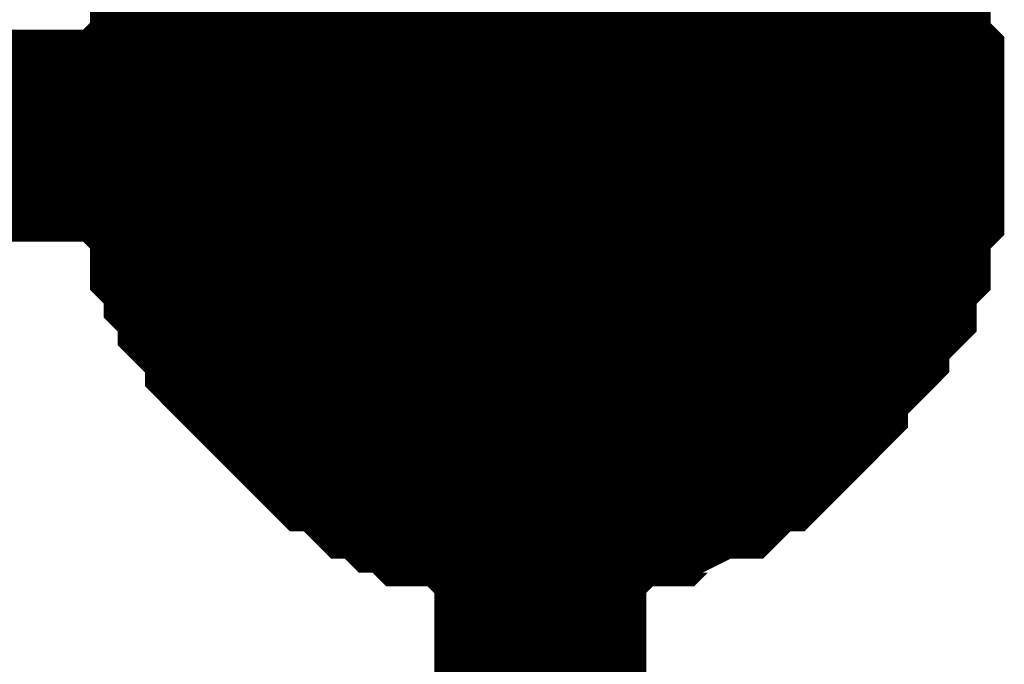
# Model space of a CAD drawing. Header units: inches. Extents: x 0 to 292, y 0 to 193.
# Tile 34 of 112: x 134.656 to 136.049, y 99.827 to 100.738. Entities that reach past the tile are written whole.
import ezdxf

# ---------------------------------------------------------------- set-up
doc = ezdxf.new("R2010")
doc.units = ezdxf.units.IN
doc.layers.add('Sheet', color=255, linetype='Continuous')

msp = doc.modelspace()

# ---------------------------------------------------------------- linework, layer by layer
at = {"layer": 'Sheet'}
for points in [[(126.5078, 104.6478, 0.2997, 0.2997, 0), (135.3924, 104.6478, 0.2997, 0.2997, 0), (135.3924, 100.5742, 0.2997, 0.2997, 0), (135.3924, 100.3208, 0.2997, 0.2997, 0)], [(134.8858, 100.5742, 0.2997, 0.2997, 0), (134.8858, 100.5936, 0.2997, 0.2997, 0), (134.8858, 100.6326, 0.2997, 0.2997, 0), (134.8858, 100.6521, 0.2997, 0.2997, 0), (134.9053, 100.6716, 0.2997, 0.2997, 0), (134.9053, 100.6911, 0.2997, 0.2997, 0), (134.9053, 100.7301, 0.2997, 0.2997, 0), (134.9248, 100.7496, 0.2997, 0.2997, 0), (134.9248, 100.7691, 0.2997, 0.2997, 0), (134.9443, 100.7886, 0.2997, 0.2997, 0), (134.9443, 100.808, 0.2997, 0.2997, 0), (134.9638, 100.8275, 0.2997, 0.2997, 0), (134.9832, 100.847, 0.2997, 0.2997, 0), (134.9832, 100.8665, 0.2997, 0.2997, 0), (135.0027, 100.886, 0.2997, 0.2997, 0), (135.0222, 100.9055, 0.2997, 0.2997, 0)], [(134.8858, 100.5742, 0.2997, 0.2997, 0), (134.8858, 100.5936, 0.2997, 0.2997, 0), (134.8858, 100.6326, 0.2997, 0.2997, 0), (134.8858, 100.6521, 0.2997, 0.2997, 0), (134.9053, 100.6716, 0.2997, 0.2997, 0), (134.9053, 100.6911, 0.2997, 0.2997, 0), (134.9053, 100.7301, 0.2997, 0.2997, 0), (134.9248, 100.7496, 0.2997, 0.2997, 0), (134.9248, 100.7691, 0.2997, 0.2997, 0), (134.9443, 100.7886, 0.2997, 0.2997, 0), (134.9443, 100.808, 0.2997, 0.2997, 0), (134.9638, 100.8275, 0.2997, 0.2997, 0), (134.9832, 100.847, 0.2997, 0.2997, 0), (134.9832, 100.8665, 0.2997, 0.2997, 0), (135.0027, 100.886, 0.2997, 0.2997, 0), (135.0222, 100.9055, 0.2997, 0.2997, 0)], [(134.8858, 100.5742, 0.2997, 0.2997, 0), (134.8858, 100.5936, 0.2997, 0.2997, 0), (134.8858, 100.6326, 0.2997, 0.2997, 0), (134.8858, 100.6521, 0.2997, 0.2997, 0), (134.9053, 100.6716, 0.2997, 0.2997, 0), (134.9053, 100.6911, 0.2997, 0.2997, 0), (134.9053, 100.7301, 0.2997, 0.2997, 0), (134.9248, 100.7496, 0.2997, 0.2997, 0), (134.9248, 100.7691, 0.2997, 0.2997, 0), (134.9443, 100.7886, 0.2997, 0.2997, 0), (134.9443, 100.808, 0.2997, 0.2997, 0), (134.9638, 100.8275, 0.2997, 0.2997, 0), (134.9832, 100.847, 0.2997, 0.2997, 0), (134.9832, 100.8665, 0.2997, 0.2997, 0), (135.0027, 100.886, 0.2997, 0.2997, 0), (135.0222, 100.9055, 0.2997, 0.2997, 0)], [(134.8858, 100.5742, 0.2997, 0.2997, 0), (134.8858, 100.5936, 0.2997, 0.2997, 0), (134.8858, 100.6326, 0.2997, 0.2997, 0), (134.8858, 100.6521, 0.2997, 0.2997, 0), (134.9053, 100.6716, 0.2997, 0.2997, 0), (134.9053, 100.6911, 0.2997, 0.2997, 0), (134.9053, 100.7301, 0.2997, 0.2997, 0), (134.9248, 100.7496, 0.2997, 0.2997, 0), (134.9248, 100.7691, 0.2997, 0.2997, 0), (134.9443, 100.7886, 0.2997, 0.2997, 0), (134.9443, 100.808, 0.2997, 0.2997, 0), (134.9638, 100.8275, 0.2997, 0.2997, 0), (134.9832, 100.847, 0.2997, 0.2997, 0), (134.9832, 100.8665, 0.2997, 0.2997, 0), (135.0027, 100.886, 0.2997, 0.2997, 0), (135.0222, 100.9055, 0.2997, 0.2997, 0)], [(135.7626, 100.9055, 0.2997, 0.2997, 0), (135.7821, 100.886, 0.2997, 0.2997, 0), (135.8016, 100.8665, 0.2997, 0.2997, 0), (135.821, 100.847, 0.2997, 0.2997, 0), (135.821, 100.8275, 0.2997, 0.2997, 0), (135.8405, 100.808, 0.2997, 0.2997, 0), (135.86, 100.7886, 0.2997, 0.2997, 0), (135.86, 100.7691, 0.2997, 0.2997, 0), (135.86, 100.7496, 0.2997, 0.2997, 0), (135.8795, 100.7301, 0.2997, 0.2997, 0), (135.8795, 100.6911, 0.2997, 0.2997, 0), (135.8795, 100.6716, 0.2997, 0.2997, 0), (135.899, 100.6521, 0.2997, 0.2997, 0), (135.899, 100.6326, 0.2997, 0.2997, 0), (135.899, 100.5936, 0.2997, 0.2997, 0), (135.899, 100.5742, 0.2997, 0.2997, 0)], [(135.7626, 100.9055, 0.2997, 0.2997, 0), (135.7821, 100.886, 0.2997, 0.2997, 0), (135.8016, 100.8665, 0.2997, 0.2997, 0), (135.821, 100.847, 0.2997, 0.2997, 0), (135.821, 100.8275, 0.2997, 0.2997, 0), (135.8405, 100.808, 0.2997, 0.2997, 0), (135.86, 100.7886, 0.2997, 0.2997, 0), (135.86, 100.7691, 0.2997, 0.2997, 0), (135.86, 100.7496, 0.2997, 0.2997, 0), (135.8795, 100.7301, 0.2997, 0.2997, 0), (135.8795, 100.6911, 0.2997, 0.2997, 0), (135.8795, 100.6716, 0.2997, 0.2997, 0), (135.899, 100.6521, 0.2997, 0.2997, 0), (135.899, 100.6326, 0.2997, 0.2997, 0), (135.899, 100.5936, 0.2997, 0.2997, 0), (135.899, 100.5742, 0.2997, 0.2997, 0)], [(135.7626, 100.9055, 0.2997, 0.2997, 0), (135.7821, 100.886, 0.2997, 0.2997, 0), (135.8016, 100.8665, 0.2997, 0.2997, 0), (135.821, 100.847, 0.2997, 0.2997, 0), (135.821, 100.8275, 0.2997, 0.2997, 0), (135.8405, 100.808, 0.2997, 0.2997, 0), (135.86, 100.7886, 0.2997, 0.2997, 0), (135.86, 100.7691, 0.2997, 0.2997, 0), (135.86, 100.7496, 0.2997, 0.2997, 0), (135.8795, 100.7301, 0.2997, 0.2997, 0), (135.8795, 100.6911, 0.2997, 0.2997, 0), (135.8795, 100.6716, 0.2997, 0.2997, 0), (135.899, 100.6521, 0.2997, 0.2997, 0), (135.899, 100.6326, 0.2997, 0.2997, 0), (135.899, 100.5936, 0.2997, 0.2997, 0), (135.899, 100.5742, 0.2997, 0.2997, 0)], [(135.7626, 100.9055, 0.2997, 0.2997, 0), (135.7821, 100.886, 0.2997, 0.2997, 0), (135.8016, 100.8665, 0.2997, 0.2997, 0), (135.821, 100.847, 0.2997, 0.2997, 0), (135.821, 100.8275, 0.2997, 0.2997, 0), (135.8405, 100.808, 0.2997, 0.2997, 0), (135.86, 100.7886, 0.2997, 0.2997, 0), (135.86, 100.7691, 0.2997, 0.2997, 0), (135.86, 100.7496, 0.2997, 0.2997, 0), (135.8795, 100.7301, 0.2997, 0.2997, 0), (135.8795, 100.6911, 0.2997, 0.2997, 0), (135.8795, 100.6716, 0.2997, 0.2997, 0), (135.899, 100.6521, 0.2997, 0.2997, 0), (135.899, 100.6326, 0.2997, 0.2997, 0), (135.899, 100.5936, 0.2997, 0.2997, 0), (135.899, 100.5742, 0.2997, 0.2997, 0)], [(134.8858, 100.5742, 0.0991, 0.0991, 0), (134.8858, 100.5936, 0.0991, 0.0991, 0), (134.8858, 100.6326, 0.0991, 0.0991, 0), (134.8858, 100.6521, 0.0991, 0.0991, 0), (134.9053, 100.6716, 0.0991, 0.0991, 0), (134.9053, 100.6911, 0.0991, 0.0991, 0), (134.9053, 100.7301, 0.0991, 0.0991, 0), (134.9248, 100.7496, 0.0991, 0.0991, 0), (134.9248, 100.7691, 0.0991, 0.0991, 0), (134.9443, 100.7886, 0.0991, 0.0991, 0)], [(134.8858, 100.5742, 0.0991, 0.0991, 0), (134.8858, 100.5936, 0.0991, 0.0991, 0), (134.8858, 100.6326, 0.0991, 0.0991, 0), (134.8858, 100.6521, 0.0991, 0.0991, 0), (134.9053, 100.6716, 0.0991, 0.0991, 0), (134.9053, 100.6911, 0.0991, 0.0991, 0), (134.9053, 100.7301, 0.0991, 0.0991, 0), (134.9248, 100.7496, 0.0991, 0.0991, 0), (134.9248, 100.7691, 0.0991, 0.0991, 0), (134.9443, 100.7886, 0.0991, 0.0991, 0)], [(134.8858, 100.5742, 0.0991, 0.0991, 0), (134.8858, 100.5936, 0.0991, 0.0991, 0), (134.8858, 100.6326, 0.0991, 0.0991, 0), (134.8858, 100.6521, 0.0991, 0.0991, 0), (134.9053, 100.6716, 0.0991, 0.0991, 0), (134.9053, 100.6911, 0.0991, 0.0991, 0), (134.9053, 100.7301, 0.0991, 0.0991, 0), (134.9248, 100.7496, 0.0991, 0.0991, 0), (134.9248, 100.7691, 0.0991, 0.0991, 0), (134.9443, 100.7886, 0.0991, 0.0991, 0)], [(134.8858, 100.5742, 0.0991, 0.0991, 0), (134.8858, 100.5936, 0.0991, 0.0991, 0), (134.8858, 100.6326, 0.0991, 0.0991, 0), (134.8858, 100.6521, 0.0991, 0.0991, 0), (134.9053, 100.6716, 0.0991, 0.0991, 0), (134.9053, 100.6911, 0.0991, 0.0991, 0), (134.9053, 100.7301, 0.0991, 0.0991, 0), (134.9248, 100.7496, 0.0991, 0.0991, 0), (134.9248, 100.7691, 0.0991, 0.0991, 0), (134.9443, 100.7886, 0.0991, 0.0991, 0)], [(135.86, 100.7886, 0.0991, 0.0991, 0), (135.86, 100.7691, 0.0991, 0.0991, 0), (135.86, 100.7496, 0.0991, 0.0991, 0), (135.8795, 100.7301, 0.0991, 0.0991, 0), (135.8795, 100.6911, 0.0991, 0.0991, 0), (135.8795, 100.6716, 0.0991, 0.0991, 0), (135.899, 100.6521, 0.0991, 0.0991, 0), (135.899, 100.6326, 0.0991, 0.0991, 0), (135.899, 100.5936, 0.0991, 0.0991, 0), (135.899, 100.5742, 0.0991, 0.0991, 0)], [(135.86, 100.7886, 0.0991, 0.0991, 0), (135.86, 100.7691, 0.0991, 0.0991, 0), (135.86, 100.7496, 0.0991, 0.0991, 0), (135.8795, 100.7301, 0.0991, 0.0991, 0), (135.8795, 100.6911, 0.0991, 0.0991, 0), (135.8795, 100.6716, 0.0991, 0.0991, 0), (135.899, 100.6521, 0.0991, 0.0991, 0), (135.899, 100.6326, 0.0991, 0.0991, 0), (135.899, 100.5936, 0.0991, 0.0991, 0), (135.899, 100.5742, 0.0991, 0.0991, 0)], [(135.86, 100.7886, 0.0991, 0.0991, 0), (135.86, 100.7691, 0.0991, 0.0991, 0), (135.86, 100.7496, 0.0991, 0.0991, 0), (135.8795, 100.7301, 0.0991, 0.0991, 0), (135.8795, 100.6911, 0.0991, 0.0991, 0), (135.8795, 100.6716, 0.0991, 0.0991, 0), (135.899, 100.6521, 0.0991, 0.0991, 0), (135.899, 100.6326, 0.0991, 0.0991, 0), (135.899, 100.5936, 0.0991, 0.0991, 0), (135.899, 100.5742, 0.0991, 0.0991, 0)], [(135.86, 100.7886, 0.0991, 0.0991, 0), (135.86, 100.7691, 0.0991, 0.0991, 0), (135.86, 100.7496, 0.0991, 0.0991, 0), (135.8795, 100.7301, 0.0991, 0.0991, 0), (135.8795, 100.6911, 0.0991, 0.0991, 0), (135.8795, 100.6716, 0.0991, 0.0991, 0), (135.899, 100.6521, 0.0991, 0.0991, 0), (135.899, 100.6326, 0.0991, 0.0991, 0), (135.899, 100.5936, 0.0991, 0.0991, 0), (135.899, 100.5742, 0.0991, 0.0991, 0)], [(126.5078, 100.5742, 0.2997, 0.2997, 0), (135.3924, 100.5742, 0.2997, 0.2997, 0)], [(135.3924, 100.0674, 0.2997, 0.2997, 0), (135.3729, 100.0674, 0.2997, 0.2997, 0), (135.334, 100.0674, 0.2997, 0.2997, 0), (135.3145, 100.0674, 0.2997, 0.2997, 0), (135.295, 100.0869, 0.2997, 0.2997, 0), (135.2755, 100.0869, 0.2997, 0.2997, 0), (135.2365, 100.0869, 0.2997, 0.2997, 0), (135.217, 100.1064, 0.2997, 0.2997, 0), (135.1976, 100.1064, 0.2997, 0.2997, 0), (135.1781, 100.1259, 0.2997, 0.2997, 0), (135.1586, 100.1259, 0.2997, 0.2997, 0), (135.1391, 100.1453, 0.2997, 0.2997, 0), (135.1196, 100.1648, 0.2997, 0.2997, 0), (135.1001, 100.1648, 0.2997, 0.2997, 0), (135.0807, 100.1843, 0.2997, 0.2997, 0), (135.0612, 100.2038, 0.2997, 0.2997, 0), (135.0417, 100.2233, 0.2997, 0.2997, 0), (135.0222, 100.2428, 0.2997, 0.2997, 0), (135.0027, 100.2623, 0.2997, 0.2997, 0), (134.9832, 100.2818, 0.2997, 0.2997, 0), (134.9832, 100.3013, 0.2997, 0.2997, 0), (134.9638, 100.3208, 0.2997, 0.2997, 0), (134.9443, 100.3403, 0.2997, 0.2997, 0), (134.9443, 100.3597, 0.2997, 0.2997, 0), (134.9248, 100.3792, 0.2997, 0.2997, 0), (134.9248, 100.3987, 0.2997, 0.2997, 0), (134.9053, 100.4182, 0.2997, 0.2997, 0), (134.9053, 100.4572, 0.2997, 0.2997, 0), (134.9053, 100.4767, 0.2997, 0.2997, 0), (134.8858, 100.4962, 0.2997, 0.2997, 0), (134.8858, 100.5157, 0.2997, 0.2997, 0), (134.8858, 100.5547, 0.2997, 0.2997, 0), (134.8858, 100.5742, 0.2997, 0.2997, 0)], [(134.8858, 100.5742, 0.2997, 0.2997, 0), (134.8858, 100.5742, 0.2997, 0.2997, 0)], [(135.3924, 100.0674, 0.2997, 0.2997, 0), (135.3729, 100.0674, 0.2997, 0.2997, 0), (135.334, 100.0674, 0.2997, 0.2997, 0), (135.3145, 100.0674, 0.2997, 0.2997, 0), (135.295, 100.0869, 0.2997, 0.2997, 0), (135.2755, 100.0869, 0.2997, 0.2997, 0), (135.2365, 100.0869, 0.2997, 0.2997, 0), (135.217, 100.1064, 0.2997, 0.2997, 0), (135.1976, 100.1064, 0.2997, 0.2997, 0), (135.1781, 100.1259, 0.2997, 0.2997, 0), (135.1586, 100.1259, 0.2997, 0.2997, 0), (135.1391, 100.1453, 0.2997, 0.2997, 0), (135.1196, 100.1648, 0.2997, 0.2997, 0), (135.1001, 100.1648, 0.2997, 0.2997, 0), (135.0807, 100.1843, 0.2997, 0.2997, 0), (135.0612, 100.2038, 0.2997, 0.2997, 0), (135.0417, 100.2233, 0.2997, 0.2997, 0), (135.0222, 100.2428, 0.2997, 0.2997, 0), (135.0027, 100.2623, 0.2997, 0.2997, 0), (134.9832, 100.2818, 0.2997, 0.2997, 0), (134.9832, 100.3013, 0.2997, 0.2997, 0), (134.9638, 100.3208, 0.2997, 0.2997, 0), (134.9443, 100.3403, 0.2997, 0.2997, 0), (134.9443, 100.3597, 0.2997, 0.2997, 0), (134.9248, 100.3792, 0.2997, 0.2997, 0), (134.9248, 100.3987, 0.2997, 0.2997, 0), (134.9053, 100.4182, 0.2997, 0.2997, 0), (134.9053, 100.4572, 0.2997, 0.2997, 0), (134.9053, 100.4767, 0.2997, 0.2997, 0), (134.8858, 100.4962, 0.2997, 0.2997, 0), (134.8858, 100.5157, 0.2997, 0.2997, 0), (134.8858, 100.5547, 0.2997, 0.2997, 0), (134.8858, 100.5742, 0.2997, 0.2997, 0)], [(134.8858, 100.5742, 0.2997, 0.2997, 0), (134.8858, 100.5742, 0.2997, 0.2997, 0)], [(135.3924, 100.0674, 0.2997, 0.2997, 0), (135.3729, 100.0674, 0.2997, 0.2997, 0), (135.334, 100.0674, 0.2997, 0.2997, 0), (135.3145, 100.0674, 0.2997, 0.2997, 0), (135.295, 100.0869, 0.2997, 0.2997, 0), (135.2755, 100.0869, 0.2997, 0.2997, 0), (135.2365, 100.0869, 0.2997, 0.2997, 0), (135.217, 100.1064, 0.2997, 0.2997, 0), (135.1976, 100.1064, 0.2997, 0.2997, 0), (135.1781, 100.1259, 0.2997, 0.2997, 0), (135.1586, 100.1259, 0.2997, 0.2997, 0), (135.1391, 100.1453, 0.2997, 0.2997, 0), (135.1196, 100.1648, 0.2997, 0.2997, 0), (135.1001, 100.1648, 0.2997, 0.2997, 0), (135.0807, 100.1843, 0.2997, 0.2997, 0), (135.0612, 100.2038, 0.2997, 0.2997, 0), (135.0417, 100.2233, 0.2997, 0.2997, 0), (135.0222, 100.2428, 0.2997, 0.2997, 0), (135.0027, 100.2623, 0.2997, 0.2997, 0), (134.9832, 100.2818, 0.2997, 0.2997, 0), (134.9832, 100.3013, 0.2997, 0.2997, 0), (134.9638, 100.3208, 0.2997, 0.2997, 0), (134.9443, 100.3403, 0.2997, 0.2997, 0), (134.9443, 100.3597, 0.2997, 0.2997, 0), (134.9248, 100.3792, 0.2997, 0.2997, 0), (134.9248, 100.3987, 0.2997, 0.2997, 0), (134.9053, 100.4182, 0.2997, 0.2997, 0), (134.9053, 100.4572, 0.2997, 0.2997, 0), (134.9053, 100.4767, 0.2997, 0.2997, 0), (134.8858, 100.4962, 0.2997, 0.2997, 0), (134.8858, 100.5157, 0.2997, 0.2997, 0), (134.8858, 100.5547, 0.2997, 0.2997, 0), (134.8858, 100.5742, 0.2997, 0.2997, 0)], [(134.8858, 100.5742, 0.2997, 0.2997, 0), (134.8858, 100.5742, 0.2997, 0.2997, 0)], [(135.3924, 100.0674, 0.2997, 0.2997, 0), (135.3729, 100.0674, 0.2997, 0.2997, 0), (135.334, 100.0674, 0.2997, 0.2997, 0), (135.3145, 100.0674, 0.2997, 0.2997, 0), (135.295, 100.0869, 0.2997, 0.2997, 0), (135.2755, 100.0869, 0.2997, 0.2997, 0), (135.2365, 100.0869, 0.2997, 0.2997, 0), (135.217, 100.1064, 0.2997, 0.2997, 0), (135.1976, 100.1064, 0.2997, 0.2997, 0), (135.1781, 100.1259, 0.2997, 0.2997, 0), (135.1586, 100.1259, 0.2997, 0.2997, 0), (135.1391, 100.1453, 0.2997, 0.2997, 0), (135.1196, 100.1648, 0.2997, 0.2997, 0), (135.1001, 100.1648, 0.2997, 0.2997, 0), (135.0807, 100.1843, 0.2997, 0.2997, 0), (135.0612, 100.2038, 0.2997, 0.2997, 0), (135.0417, 100.2233, 0.2997, 0.2997, 0), (135.0222, 100.2428, 0.2997, 0.2997, 0), (135.0027, 100.2623, 0.2997, 0.2997, 0), (134.9832, 100.2818, 0.2997, 0.2997, 0), (134.9832, 100.3013, 0.2997, 0.2997, 0), (134.9638, 100.3208, 0.2997, 0.2997, 0), (134.9443, 100.3403, 0.2997, 0.2997, 0), (134.9443, 100.3597, 0.2997, 0.2997, 0), (134.9248, 100.3792, 0.2997, 0.2997, 0), (134.9248, 100.3987, 0.2997, 0.2997, 0), (134.9053, 100.4182, 0.2997, 0.2997, 0), (134.9053, 100.4572, 0.2997, 0.2997, 0), (134.9053, 100.4767, 0.2997, 0.2997, 0), (134.8858, 100.4962, 0.2997, 0.2997, 0), (134.8858, 100.5157, 0.2997, 0.2997, 0), (134.8858, 100.5547, 0.2997, 0.2997, 0), (134.8858, 100.5742, 0.2997, 0.2997, 0)], [(134.8858, 100.5742, 0.2997, 0.2997, 0), (134.8858, 100.5742, 0.2997, 0.2997, 0)], [(135.899, 100.5742, 0.2997, 0.2997, 0), (135.899, 100.5547, 0.2997, 0.2997, 0), (135.899, 100.5157, 0.2997, 0.2997, 0), (135.899, 100.4962, 0.2997, 0.2997, 0), (135.8795, 100.4767, 0.2997, 0.2997, 0), (135.8795, 100.4572, 0.2997, 0.2997, 0), (135.8795, 100.4182, 0.2997, 0.2997, 0), (135.86, 100.3987, 0.2997, 0.2997, 0), (135.86, 100.3792, 0.2997, 0.2997, 0), (135.86, 100.3597, 0.2997, 0.2997, 0), (135.8405, 100.3403, 0.2997, 0.2997, 0), (135.821, 100.3208, 0.2997, 0.2997, 0), (135.821, 100.3013, 0.2997, 0.2997, 0), (135.8016, 100.2818, 0.2997, 0.2997, 0), (135.7821, 100.2623, 0.2997, 0.2997, 0), (135.7626, 100.2428, 0.2997, 0.2997, 0), (135.7626, 100.2233, 0.2997, 0.2997, 0), (135.7431, 100.2038, 0.2997, 0.2997, 0), (135.7236, 100.1843, 0.2997, 0.2997, 0), (135.7041, 100.1648, 0.2997, 0.2997, 0), (135.6847, 100.1648, 0.2997, 0.2997, 0), (135.6652, 100.1453, 0.2997, 0.2997, 0), (135.6457, 100.1259, 0.2997, 0.2997, 0), (135.6262, 100.1259, 0.2997, 0.2997, 0), (135.5872, 100.1064, 0.2997, 0.2997, 0), (135.5678, 100.1064, 0.2997, 0.2997, 0), (135.5483, 100.0869, 0.2997, 0.2997, 0), (135.5288, 100.0869, 0.2997, 0.2997, 0), (135.4898, 100.0869, 0.2997, 0.2997, 0), (135.4703, 100.0674, 0.2997, 0.2997, 0), (135.4509, 100.0674, 0.2997, 0.2997, 0), (135.4119, 100.0674, 0.2997, 0.2997, 0), (135.3924, 100.0674, 0.2997, 0.2997, 0)], [(135.899, 100.5742, 0.2997, 0.2997, 0), (135.899, 100.5547, 0.2997, 0.2997, 0), (135.899, 100.5157, 0.2997, 0.2997, 0), (135.899, 100.4962, 0.2997, 0.2997, 0), (135.8795, 100.4767, 0.2997, 0.2997, 0), (135.8795, 100.4572, 0.2997, 0.2997, 0), (135.8795, 100.4182, 0.2997, 0.2997, 0), (135.86, 100.3987, 0.2997, 0.2997, 0), (135.86, 100.3792, 0.2997, 0.2997, 0), (135.86, 100.3597, 0.2997, 0.2997, 0), (135.8405, 100.3403, 0.2997, 0.2997, 0), (135.821, 100.3208, 0.2997, 0.2997, 0), (135.821, 100.3013, 0.2997, 0.2997, 0), (135.8016, 100.2818, 0.2997, 0.2997, 0), (135.7821, 100.2623, 0.2997, 0.2997, 0), (135.7626, 100.2428, 0.2997, 0.2997, 0), (135.7626, 100.2233, 0.2997, 0.2997, 0), (135.7431, 100.2038, 0.2997, 0.2997, 0), (135.7236, 100.1843, 0.2997, 0.2997, 0), (135.7041, 100.1648, 0.2997, 0.2997, 0), (135.6847, 100.1648, 0.2997, 0.2997, 0), (135.6652, 100.1453, 0.2997, 0.2997, 0), (135.6457, 100.1259, 0.2997, 0.2997, 0), (135.6262, 100.1259, 0.2997, 0.2997, 0), (135.5872, 100.1064, 0.2997, 0.2997, 0), (135.5678, 100.1064, 0.2997, 0.2997, 0), (135.5483, 100.0869, 0.2997, 0.2997, 0), (135.5288, 100.0869, 0.2997, 0.2997, 0), (135.4898, 100.0869, 0.2997, 0.2997, 0), (135.4703, 100.0674, 0.2997, 0.2997, 0), (135.4509, 100.0674, 0.2997, 0.2997, 0), (135.4119, 100.0674, 0.2997, 0.2997, 0), (135.3924, 100.0674, 0.2997, 0.2997, 0)], [(135.899, 100.5742, 0.2997, 0.2997, 0), (135.899, 100.5547, 0.2997, 0.2997, 0), (135.899, 100.5157, 0.2997, 0.2997, 0), (135.899, 100.4962, 0.2997, 0.2997, 0), (135.8795, 100.4767, 0.2997, 0.2997, 0), (135.8795, 100.4572, 0.2997, 0.2997, 0), (135.8795, 100.4182, 0.2997, 0.2997, 0), (135.86, 100.3987, 0.2997, 0.2997, 0), (135.86, 100.3792, 0.2997, 0.2997, 0), (135.86, 100.3597, 0.2997, 0.2997, 0), (135.8405, 100.3403, 0.2997, 0.2997, 0), (135.821, 100.3208, 0.2997, 0.2997, 0), (135.821, 100.3013, 0.2997, 0.2997, 0), (135.8016, 100.2818, 0.2997, 0.2997, 0), (135.7821, 100.2623, 0.2997, 0.2997, 0), (135.7626, 100.2428, 0.2997, 0.2997, 0), (135.7626, 100.2233, 0.2997, 0.2997, 0), (135.7431, 100.2038, 0.2997, 0.2997, 0), (135.7236, 100.1843, 0.2997, 0.2997, 0), (135.7041, 100.1648, 0.2997, 0.2997, 0), (135.6847, 100.1648, 0.2997, 0.2997, 0), (135.6652, 100.1453, 0.2997, 0.2997, 0), (135.6457, 100.1259, 0.2997, 0.2997, 0), (135.6262, 100.1259, 0.2997, 0.2997, 0), (135.5872, 100.1064, 0.2997, 0.2997, 0), (135.5678, 100.1064, 0.2997, 0.2997, 0), (135.5483, 100.0869, 0.2997, 0.2997, 0), (135.5288, 100.0869, 0.2997, 0.2997, 0), (135.4898, 100.0869, 0.2997, 0.2997, 0), (135.4703, 100.0674, 0.2997, 0.2997, 0), (135.4509, 100.0674, 0.2997, 0.2997, 0), (135.4119, 100.0674, 0.2997, 0.2997, 0), (135.3924, 100.0674, 0.2997, 0.2997, 0)], [(135.899, 100.5742, 0.2997, 0.2997, 0), (135.899, 100.5547, 0.2997, 0.2997, 0), (135.899, 100.5157, 0.2997, 0.2997, 0), (135.899, 100.4962, 0.2997, 0.2997, 0), (135.8795, 100.4767, 0.2997, 0.2997, 0), (135.8795, 100.4572, 0.2997, 0.2997, 0), (135.8795, 100.4182, 0.2997, 0.2997, 0), (135.86, 100.3987, 0.2997, 0.2997, 0), (135.86, 100.3792, 0.2997, 0.2997, 0), (135.86, 100.3597, 0.2997, 0.2997, 0), (135.8405, 100.3403, 0.2997, 0.2997, 0), (135.821, 100.3208, 0.2997, 0.2997, 0), (135.821, 100.3013, 0.2997, 0.2997, 0), (135.8016, 100.2818, 0.2997, 0.2997, 0), (135.7821, 100.2623, 0.2997, 0.2997, 0), (135.7626, 100.2428, 0.2997, 0.2997, 0), (135.7626, 100.2233, 0.2997, 0.2997, 0), (135.7431, 100.2038, 0.2997, 0.2997, 0), (135.7236, 100.1843, 0.2997, 0.2997, 0), (135.7041, 100.1648, 0.2997, 0.2997, 0), (135.6847, 100.1648, 0.2997, 0.2997, 0), (135.6652, 100.1453, 0.2997, 0.2997, 0), (135.6457, 100.1259, 0.2997, 0.2997, 0), (135.6262, 100.1259, 0.2997, 0.2997, 0), (135.5872, 100.1064, 0.2997, 0.2997, 0), (135.5678, 100.1064, 0.2997, 0.2997, 0), (135.5483, 100.0869, 0.2997, 0.2997, 0), (135.5288, 100.0869, 0.2997, 0.2997, 0), (135.4898, 100.0869, 0.2997, 0.2997, 0), (135.4703, 100.0674, 0.2997, 0.2997, 0), (135.4509, 100.0674, 0.2997, 0.2997, 0), (135.4119, 100.0674, 0.2997, 0.2997, 0), (135.3924, 100.0674, 0.2997, 0.2997, 0)], [(135.899, 100.5742, 0.2997, 0.2997, 0), (135.899, 100.5742, 0.2997, 0.2997, 0), (135.899, 100.5742, 0.2997, 0.2997, 0), (135.899, 100.5742, 0.2997, 0.2997, 0), (135.899, 100.5742, 0.2997, 0.2997, 0), (135.899, 100.5742, 0.2997, 0.2997, 0), (135.899, 100.5742, 0.2997, 0.2997, 0), (135.899, 100.5742, 0.2997, 0.2997, 0), (135.899, 100.5742, 0.2997, 0.2997, 0), (135.899, 100.5742, 0.2997, 0.2997, 0), (135.899, 100.5742, 0.2997, 0.2997, 0), (135.899, 100.5742, 0.2997, 0.2997, 0), (135.899, 100.5742, 0.2997, 0.2997, 0), (135.899, 100.5742, 0.2997, 0.2997, 0), (135.899, 100.5742, 0.2997, 0.2997, 0), (135.899, 100.5742, 0.2997, 0.2997, 0), (135.899, 100.5742, 0.2997, 0.2997, 0), (135.899, 100.5742, 0.2997, 0.2997, 0), (135.899, 100.5742, 0.2997, 0.2997, 0), (135.899, 100.5742, 0.2997, 0.2997, 0), (135.899, 100.5742, 0.2997, 0.2997, 0), (135.899, 100.5742, 0.2997, 0.2997, 0), (135.899, 100.5742, 0.2997, 0.2997, 0), (135.899, 100.5742, 0.2997, 0.2997, 0), (135.899, 100.5742, 0.2997, 0.2997, 0), (135.899, 100.5742, 0.2997, 0.2997, 0), (135.899, 100.5742, 0.2997, 0.2997, 0), (135.899, 100.5742, 0.2997, 0.2997, 0), (135.899, 100.5742, 0.2997, 0.2997, 0), (135.899, 100.5742, 0.2997, 0.2997, 0), (135.899, 100.5742, 0.2997, 0.2997, 0), (135.899, 100.5742, 0.2997, 0.2997, 0), (135.899, 100.5742, 0.2997, 0.2997, 0)], [(135.899, 100.5742, 0.2997, 0.2997, 0), (135.899, 100.5742, 0.2997, 0.2997, 0)], [(135.899, 100.5742, 0.2997, 0.2997, 0), (135.899, 100.5742, 0.2997, 0.2997, 0), (135.899, 100.5742, 0.2997, 0.2997, 0), (135.899, 100.5742, 0.2997, 0.2997, 0), (135.899, 100.5742, 0.2997, 0.2997, 0), (135.899, 100.5742, 0.2997, 0.2997, 0), (135.899, 100.5742, 0.2997, 0.2997, 0), (135.899, 100.5742, 0.2997, 0.2997, 0), (135.899, 100.5742, 0.2997, 0.2997, 0), (135.899, 100.5742, 0.2997, 0.2997, 0), (135.899, 100.5742, 0.2997, 0.2997, 0), (135.899, 100.5742, 0.2997, 0.2997, 0), (135.899, 100.5742, 0.2997, 0.2997, 0), (135.899, 100.5742, 0.2997, 0.2997, 0), (135.899, 100.5742, 0.2997, 0.2997, 0), (135.899, 100.5742, 0.2997, 0.2997, 0), (135.899, 100.5742, 0.2997, 0.2997, 0), (135.899, 100.5742, 0.2997, 0.2997, 0), (135.899, 100.5742, 0.2997, 0.2997, 0), (135.899, 100.5742, 0.2997, 0.2997, 0), (135.899, 100.5742, 0.2997, 0.2997, 0), (135.899, 100.5742, 0.2997, 0.2997, 0), (135.899, 100.5742, 0.2997, 0.2997, 0), (135.899, 100.5742, 0.2997, 0.2997, 0), (135.899, 100.5742, 0.2997, 0.2997, 0), (135.899, 100.5742, 0.2997, 0.2997, 0), (135.899, 100.5742, 0.2997, 0.2997, 0), (135.899, 100.5742, 0.2997, 0.2997, 0), (135.899, 100.5742, 0.2997, 0.2997, 0), (135.899, 100.5742, 0.2997, 0.2997, 0), (135.899, 100.5742, 0.2997, 0.2997, 0), (135.899, 100.5742, 0.2997, 0.2997, 0), (135.899, 100.5742, 0.2997, 0.2997, 0)], [(135.899, 100.5742, 0.2997, 0.2997, 0), (135.899, 100.5742, 0.2997, 0.2997, 0)], [(135.899, 100.5742, 0.2997, 0.2997, 0), (135.899, 100.5742, 0.2997, 0.2997, 0), (135.899, 100.5742, 0.2997, 0.2997, 0), (135.899, 100.5742, 0.2997, 0.2997, 0), (135.899, 100.5742, 0.2997, 0.2997, 0), (135.899, 100.5742, 0.2997, 0.2997, 0), (135.899, 100.5742, 0.2997, 0.2997, 0), (135.899, 100.5742, 0.2997, 0.2997, 0), (135.899, 100.5742, 0.2997, 0.2997, 0), (135.899, 100.5742, 0.2997, 0.2997, 0), (135.899, 100.5742, 0.2997, 0.2997, 0), (135.899, 100.5742, 0.2997, 0.2997, 0), (135.899, 100.5742, 0.2997, 0.2997, 0), (135.899, 100.5742, 0.2997, 0.2997, 0), (135.899, 100.5742, 0.2997, 0.2997, 0), (135.899, 100.5742, 0.2997, 0.2997, 0), (135.899, 100.5742, 0.2997, 0.2997, 0), (135.899, 100.5742, 0.2997, 0.2997, 0), (135.899, 100.5742, 0.2997, 0.2997, 0), (135.899, 100.5742, 0.2997, 0.2997, 0), (135.899, 100.5742, 0.2997, 0.2997, 0), (135.899, 100.5742, 0.2997, 0.2997, 0), (135.899, 100.5742, 0.2997, 0.2997, 0), (135.899, 100.5742, 0.2997, 0.2997, 0), (135.899, 100.5742, 0.2997, 0.2997, 0), (135.899, 100.5742, 0.2997, 0.2997, 0), (135.899, 100.5742, 0.2997, 0.2997, 0), (135.899, 100.5742, 0.2997, 0.2997, 0), (135.899, 100.5742, 0.2997, 0.2997, 0), (135.899, 100.5742, 0.2997, 0.2997, 0), (135.899, 100.5742, 0.2997, 0.2997, 0), (135.899, 100.5742, 0.2997, 0.2997, 0), (135.899, 100.5742, 0.2997, 0.2997, 0)], [(135.899, 100.5742, 0.2997, 0.2997, 0), (135.899, 100.5742, 0.2997, 0.2997, 0)], [(135.899, 100.5742, 0.2997, 0.2997, 0), (135.899, 100.5742, 0.2997, 0.2997, 0), (135.899, 100.5742, 0.2997, 0.2997, 0), (135.899, 100.5742, 0.2997, 0.2997, 0), (135.899, 100.5742, 0.2997, 0.2997, 0), (135.899, 100.5742, 0.2997, 0.2997, 0), (135.899, 100.5742, 0.2997, 0.2997, 0), (135.899, 100.5742, 0.2997, 0.2997, 0), (135.899, 100.5742, 0.2997, 0.2997, 0), (135.899, 100.5742, 0.2997, 0.2997, 0), (135.899, 100.5742, 0.2997, 0.2997, 0), (135.899, 100.5742, 0.2997, 0.2997, 0), (135.899, 100.5742, 0.2997, 0.2997, 0), (135.899, 100.5742, 0.2997, 0.2997, 0), (135.899, 100.5742, 0.2997, 0.2997, 0), (135.899, 100.5742, 0.2997, 0.2997, 0), (135.899, 100.5742, 0.2997, 0.2997, 0), (135.899, 100.5742, 0.2997, 0.2997, 0), (135.899, 100.5742, 0.2997, 0.2997, 0), (135.899, 100.5742, 0.2997, 0.2997, 0), (135.899, 100.5742, 0.2997, 0.2997, 0), (135.899, 100.5742, 0.2997, 0.2997, 0), (135.899, 100.5742, 0.2997, 0.2997, 0), (135.899, 100.5742, 0.2997, 0.2997, 0), (135.899, 100.5742, 0.2997, 0.2997, 0), (135.899, 100.5742, 0.2997, 0.2997, 0), (135.899, 100.5742, 0.2997, 0.2997, 0), (135.899, 100.5742, 0.2997, 0.2997, 0), (135.899, 100.5742, 0.2997, 0.2997, 0), (135.899, 100.5742, 0.2997, 0.2997, 0), (135.899, 100.5742, 0.2997, 0.2997, 0), (135.899, 100.5742, 0.2997, 0.2997, 0), (135.899, 100.5742, 0.2997, 0.2997, 0)], [(135.899, 100.5742, 0.2997, 0.2997, 0), (135.899, 100.5742, 0.2997, 0.2997, 0)], [(135.3924, 100.0674, 0.0991, 0.0991, 0), (135.3729, 100.0674, 0.0991, 0.0991, 0), (135.334, 100.0674, 0.0991, 0.0991, 0), (135.3145, 100.0674, 0.0991, 0.0991, 0), (135.295, 100.0869, 0.0991, 0.0991, 0), (135.2755, 100.0869, 0.0991, 0.0991, 0), (135.2365, 100.0869, 0.0991, 0.0991, 0), (135.217, 100.1064, 0.0991, 0.0991, 0), (135.1976, 100.1064, 0.0991, 0.0991, 0), (135.1781, 100.1259, 0.0991, 0.0991, 0), (135.1586, 100.1259, 0.0991, 0.0991, 0), (135.1391, 100.1453, 0.0991, 0.0991, 0), (135.1196, 100.1648, 0.0991, 0.0991, 0), (135.1001, 100.1648, 0.0991, 0.0991, 0), (135.0807, 100.1843, 0.0991, 0.0991, 0), (135.0612, 100.2038, 0.0991, 0.0991, 0), (135.0417, 100.2233, 0.0991, 0.0991, 0), (135.0222, 100.2428, 0.0991, 0.0991, 0), (135.0027, 100.2623, 0.0991, 0.0991, 0), (134.9832, 100.2818, 0.0991, 0.0991, 0), (134.9832, 100.3013, 0.0991, 0.0991, 0), (134.9638, 100.3208, 0.0991, 0.0991, 0), (134.9443, 100.3403, 0.0991, 0.0991, 0), (134.9443, 100.3597, 0.0991, 0.0991, 0), (134.9248, 100.3792, 0.0991, 0.0991, 0), (134.9248, 100.3987, 0.0991, 0.0991, 0), (134.9053, 100.4182, 0.0991, 0.0991, 0), (134.9053, 100.4572, 0.0991, 0.0991, 0), (134.9053, 100.4767, 0.0991, 0.0991, 0), (134.8858, 100.4962, 0.0991, 0.0991, 0), (134.8858, 100.5157, 0.0991, 0.0991, 0), (134.8858, 100.5547, 0.0991, 0.0991, 0), (134.8858, 100.5742, 0.0991, 0.0991, 0)], [(134.8858, 100.5742, 0.0991, 0.0991, 0), (134.8858, 100.5742, 0.0991, 0.0991, 0)], [(135.3924, 100.0674, 0.0991, 0.0991, 0), (135.3729, 100.0674, 0.0991, 0.0991, 0), (135.334, 100.0674, 0.0991, 0.0991, 0), (135.3145, 100.0674, 0.0991, 0.0991, 0), (135.295, 100.0869, 0.0991, 0.0991, 0), (135.2755, 100.0869, 0.0991, 0.0991, 0), (135.2365, 100.0869, 0.0991, 0.0991, 0), (135.217, 100.1064, 0.0991, 0.0991, 0), (135.1976, 100.1064, 0.0991, 0.0991, 0), (135.1781, 100.1259, 0.0991, 0.0991, 0), (135.1586, 100.1259, 0.0991, 0.0991, 0), (135.1391, 100.1453, 0.0991, 0.0991, 0), (135.1196, 100.1648, 0.0991, 0.0991, 0), (135.1001, 100.1648, 0.0991, 0.0991, 0), (135.0807, 100.1843, 0.0991, 0.0991, 0), (135.0612, 100.2038, 0.0991, 0.0991, 0), (135.0417, 100.2233, 0.0991, 0.0991, 0), (135.0222, 100.2428, 0.0991, 0.0991, 0), (135.0027, 100.2623, 0.0991, 0.0991, 0), (134.9832, 100.2818, 0.0991, 0.0991, 0), (134.9832, 100.3013, 0.0991, 0.0991, 0), (134.9638, 100.3208, 0.0991, 0.0991, 0), (134.9443, 100.3403, 0.0991, 0.0991, 0), (134.9443, 100.3597, 0.0991, 0.0991, 0), (134.9248, 100.3792, 0.0991, 0.0991, 0), (134.9248, 100.3987, 0.0991, 0.0991, 0), (134.9053, 100.4182, 0.0991, 0.0991, 0), (134.9053, 100.4572, 0.0991, 0.0991, 0), (134.9053, 100.4767, 0.0991, 0.0991, 0), (134.8858, 100.4962, 0.0991, 0.0991, 0), (134.8858, 100.5157, 0.0991, 0.0991, 0), (134.8858, 100.5547, 0.0991, 0.0991, 0), (134.8858, 100.5742, 0.0991, 0.0991, 0)], [(134.8858, 100.5742, 0.0991, 0.0991, 0), (134.8858, 100.5742, 0.0991, 0.0991, 0)], [(135.3924, 100.0674, 0.0991, 0.0991, 0), (135.3729, 100.0674, 0.0991, 0.0991, 0), (135.334, 100.0674, 0.0991, 0.0991, 0), (135.3145, 100.0674, 0.0991, 0.0991, 0), (135.295, 100.0869, 0.0991, 0.0991, 0), (135.2755, 100.0869, 0.0991, 0.0991, 0), (135.2365, 100.0869, 0.0991, 0.0991, 0), (135.217, 100.1064, 0.0991, 0.0991, 0), (135.1976, 100.1064, 0.0991, 0.0991, 0), (135.1781, 100.1259, 0.0991, 0.0991, 0), (135.1586, 100.1259, 0.0991, 0.0991, 0), (135.1391, 100.1453, 0.0991, 0.0991, 0), (135.1196, 100.1648, 0.0991, 0.0991, 0), (135.1001, 100.1648, 0.0991, 0.0991, 0), (135.0807, 100.1843, 0.0991, 0.0991, 0), (135.0612, 100.2038, 0.0991, 0.0991, 0), (135.0417, 100.2233, 0.0991, 0.0991, 0), (135.0222, 100.2428, 0.0991, 0.0991, 0), (135.0027, 100.2623, 0.0991, 0.0991, 0), (134.9832, 100.2818, 0.0991, 0.0991, 0), (134.9832, 100.3013, 0.0991, 0.0991, 0), (134.9638, 100.3208, 0.0991, 0.0991, 0), (134.9443, 100.3403, 0.0991, 0.0991, 0), (134.9443, 100.3597, 0.0991, 0.0991, 0), (134.9248, 100.3792, 0.0991, 0.0991, 0), (134.9248, 100.3987, 0.0991, 0.0991, 0), (134.9053, 100.4182, 0.0991, 0.0991, 0), (134.9053, 100.4572, 0.0991, 0.0991, 0), (134.9053, 100.4767, 0.0991, 0.0991, 0), (134.8858, 100.4962, 0.0991, 0.0991, 0), (134.8858, 100.5157, 0.0991, 0.0991, 0), (134.8858, 100.5547, 0.0991, 0.0991, 0), (134.8858, 100.5742, 0.0991, 0.0991, 0)], [(134.8858, 100.5742, 0.0991, 0.0991, 0), (134.8858, 100.5742, 0.0991, 0.0991, 0)], [(135.3924, 100.0674, 0.0991, 0.0991, 0), (135.3729, 100.0674, 0.0991, 0.0991, 0), (135.334, 100.0674, 0.0991, 0.0991, 0), (135.3145, 100.0674, 0.0991, 0.0991, 0), (135.295, 100.0869, 0.0991, 0.0991, 0), (135.2755, 100.0869, 0.0991, 0.0991, 0), (135.2365, 100.0869, 0.0991, 0.0991, 0), (135.217, 100.1064, 0.0991, 0.0991, 0), (135.1976, 100.1064, 0.0991, 0.0991, 0), (135.1781, 100.1259, 0.0991, 0.0991, 0), (135.1586, 100.1259, 0.0991, 0.0991, 0), (135.1391, 100.1453, 0.0991, 0.0991, 0), (135.1196, 100.1648, 0.0991, 0.0991, 0), (135.1001, 100.1648, 0.0991, 0.0991, 0), (135.0807, 100.1843, 0.0991, 0.0991, 0), (135.0612, 100.2038, 0.0991, 0.0991, 0), (135.0417, 100.2233, 0.0991, 0.0991, 0), (135.0222, 100.2428, 0.0991, 0.0991, 0), (135.0027, 100.2623, 0.0991, 0.0991, 0), (134.9832, 100.2818, 0.0991, 0.0991, 0), (134.9832, 100.3013, 0.0991, 0.0991, 0), (134.9638, 100.3208, 0.0991, 0.0991, 0), (134.9443, 100.3403, 0.0991, 0.0991, 0), (134.9443, 100.3597, 0.0991, 0.0991, 0), (134.9248, 100.3792, 0.0991, 0.0991, 0), (134.9248, 100.3987, 0.0991, 0.0991, 0), (134.9053, 100.4182, 0.0991, 0.0991, 0), (134.9053, 100.4572, 0.0991, 0.0991, 0), (134.9053, 100.4767, 0.0991, 0.0991, 0), (134.8858, 100.4962, 0.0991, 0.0991, 0), (134.8858, 100.5157, 0.0991, 0.0991, 0), (134.8858, 100.5547, 0.0991, 0.0991, 0), (134.8858, 100.5742, 0.0991, 0.0991, 0)], [(134.8858, 100.5742, 0.0991, 0.0991, 0), (134.8858, 100.5742, 0.0991, 0.0991, 0)], [(135.899, 100.5742, 0.0991, 0.0991, 0), (135.899, 100.5547, 0.0991, 0.0991, 0), (135.899, 100.5157, 0.0991, 0.0991, 0), (135.899, 100.4962, 0.0991, 0.0991, 0), (135.8795, 100.4767, 0.0991, 0.0991, 0), (135.8795, 100.4572, 0.0991, 0.0991, 0), (135.8795, 100.4182, 0.0991, 0.0991, 0), (135.86, 100.3987, 0.0991, 0.0991, 0), (135.86, 100.3792, 0.0991, 0.0991, 0), (135.86, 100.3597, 0.0991, 0.0991, 0), (135.8405, 100.3403, 0.0991, 0.0991, 0), (135.821, 100.3208, 0.0991, 0.0991, 0), (135.821, 100.3013, 0.0991, 0.0991, 0), (135.8016, 100.2818, 0.0991, 0.0991, 0), (135.7821, 100.2623, 0.0991, 0.0991, 0), (135.7626, 100.2428, 0.0991, 0.0991, 0), (135.7626, 100.2233, 0.0991, 0.0991, 0), (135.7431, 100.2038, 0.0991, 0.0991, 0), (135.7236, 100.1843, 0.0991, 0.0991, 0), (135.7041, 100.1648, 0.0991, 0.0991, 0), (135.6847, 100.1648, 0.0991, 0.0991, 0), (135.6652, 100.1453, 0.0991, 0.0991, 0), (135.6457, 100.1259, 0.0991, 0.0991, 0), (135.6262, 100.1259, 0.0991, 0.0991, 0), (135.5872, 100.1064, 0.0991, 0.0991, 0), (135.5678, 100.1064, 0.0991, 0.0991, 0), (135.5483, 100.0869, 0.0991, 0.0991, 0), (135.5288, 100.0869, 0.0991, 0.0991, 0), (135.4898, 100.0869, 0.0991, 0.0991, 0), (135.4703, 100.0674, 0.0991, 0.0991, 0), (135.4509, 100.0674, 0.0991, 0.0991, 0), (135.4119, 100.0674, 0.0991, 0.0991, 0), (135.3924, 100.0674, 0.0991, 0.0991, 0)], [(135.899, 100.5742, 0.0991, 0.0991, 0), (135.899, 100.5547, 0.0991, 0.0991, 0), (135.899, 100.5157, 0.0991, 0.0991, 0), (135.899, 100.4962, 0.0991, 0.0991, 0), (135.8795, 100.4767, 0.0991, 0.0991, 0), (135.8795, 100.4572, 0.0991, 0.0991, 0), (135.8795, 100.4182, 0.0991, 0.0991, 0), (135.86, 100.3987, 0.0991, 0.0991, 0), (135.86, 100.3792, 0.0991, 0.0991, 0), (135.86, 100.3597, 0.0991, 0.0991, 0), (135.8405, 100.3403, 0.0991, 0.0991, 0), (135.821, 100.3208, 0.0991, 0.0991, 0), (135.821, 100.3013, 0.0991, 0.0991, 0), (135.8016, 100.2818, 0.0991, 0.0991, 0), (135.7821, 100.2623, 0.0991, 0.0991, 0), (135.7626, 100.2428, 0.0991, 0.0991, 0), (135.7626, 100.2233, 0.0991, 0.0991, 0), (135.7431, 100.2038, 0.0991, 0.0991, 0), (135.7236, 100.1843, 0.0991, 0.0991, 0), (135.7041, 100.1648, 0.0991, 0.0991, 0), (135.6847, 100.1648, 0.0991, 0.0991, 0), (135.6652, 100.1453, 0.0991, 0.0991, 0), (135.6457, 100.1259, 0.0991, 0.0991, 0), (135.6262, 100.1259, 0.0991, 0.0991, 0), (135.5872, 100.1064, 0.0991, 0.0991, 0), (135.5678, 100.1064, 0.0991, 0.0991, 0), (135.5483, 100.0869, 0.0991, 0.0991, 0), (135.5288, 100.0869, 0.0991, 0.0991, 0), (135.4898, 100.0869, 0.0991, 0.0991, 0), (135.4703, 100.0674, 0.0991, 0.0991, 0), (135.4509, 100.0674, 0.0991, 0.0991, 0), (135.4119, 100.0674, 0.0991, 0.0991, 0), (135.3924, 100.0674, 0.0991, 0.0991, 0)], [(135.899, 100.5742, 0.0991, 0.0991, 0), (135.899, 100.5547, 0.0991, 0.0991, 0), (135.899, 100.5157, 0.0991, 0.0991, 0), (135.899, 100.4962, 0.0991, 0.0991, 0), (135.8795, 100.4767, 0.0991, 0.0991, 0), (135.8795, 100.4572, 0.0991, 0.0991, 0), (135.8795, 100.4182, 0.0991, 0.0991, 0), (135.86, 100.3987, 0.0991, 0.0991, 0), (135.86, 100.3792, 0.0991, 0.0991, 0), (135.86, 100.3597, 0.0991, 0.0991, 0), (135.8405, 100.3403, 0.0991, 0.0991, 0), (135.821, 100.3208, 0.0991, 0.0991, 0), (135.821, 100.3013, 0.0991, 0.0991, 0), (135.8016, 100.2818, 0.0991, 0.0991, 0), (135.7821, 100.2623, 0.0991, 0.0991, 0), (135.7626, 100.2428, 0.0991, 0.0991, 0), (135.7626, 100.2233, 0.0991, 0.0991, 0), (135.7431, 100.2038, 0.0991, 0.0991, 0), (135.7236, 100.1843, 0.0991, 0.0991, 0), (135.7041, 100.1648, 0.0991, 0.0991, 0), (135.6847, 100.1648, 0.0991, 0.0991, 0), (135.6652, 100.1453, 0.0991, 0.0991, 0), (135.6457, 100.1259, 0.0991, 0.0991, 0), (135.6262, 100.1259, 0.0991, 0.0991, 0), (135.5872, 100.1064, 0.0991, 0.0991, 0), (135.5678, 100.1064, 0.0991, 0.0991, 0), (135.5483, 100.0869, 0.0991, 0.0991, 0), (135.5288, 100.0869, 0.0991, 0.0991, 0), (135.4898, 100.0869, 0.0991, 0.0991, 0), (135.4703, 100.0674, 0.0991, 0.0991, 0), (135.4509, 100.0674, 0.0991, 0.0991, 0), (135.4119, 100.0674, 0.0991, 0.0991, 0), (135.3924, 100.0674, 0.0991, 0.0991, 0)], [(135.899, 100.5742, 0.0991, 0.0991, 0), (135.899, 100.5547, 0.0991, 0.0991, 0), (135.899, 100.5157, 0.0991, 0.0991, 0), (135.899, 100.4962, 0.0991, 0.0991, 0), (135.8795, 100.4767, 0.0991, 0.0991, 0), (135.8795, 100.4572, 0.0991, 0.0991, 0), (135.8795, 100.4182, 0.0991, 0.0991, 0), (135.86, 100.3987, 0.0991, 0.0991, 0), (135.86, 100.3792, 0.0991, 0.0991, 0), (135.86, 100.3597, 0.0991, 0.0991, 0), (135.8405, 100.3403, 0.0991, 0.0991, 0), (135.821, 100.3208, 0.0991, 0.0991, 0), (135.821, 100.3013, 0.0991, 0.0991, 0), (135.8016, 100.2818, 0.0991, 0.0991, 0), (135.7821, 100.2623, 0.0991, 0.0991, 0), (135.7626, 100.2428, 0.0991, 0.0991, 0), (135.7626, 100.2233, 0.0991, 0.0991, 0), (135.7431, 100.2038, 0.0991, 0.0991, 0), (135.7236, 100.1843, 0.0991, 0.0991, 0), (135.7041, 100.1648, 0.0991, 0.0991, 0), (135.6847, 100.1648, 0.0991, 0.0991, 0), (135.6652, 100.1453, 0.0991, 0.0991, 0), (135.6457, 100.1259, 0.0991, 0.0991, 0), (135.6262, 100.1259, 0.0991, 0.0991, 0), (135.5872, 100.1064, 0.0991, 0.0991, 0), (135.5678, 100.1064, 0.0991, 0.0991, 0), (135.5483, 100.0869, 0.0991, 0.0991, 0), (135.5288, 100.0869, 0.0991, 0.0991, 0), (135.4898, 100.0869, 0.0991, 0.0991, 0), (135.4703, 100.0674, 0.0991, 0.0991, 0), (135.4509, 100.0674, 0.0991, 0.0991, 0), (135.4119, 100.0674, 0.0991, 0.0991, 0), (135.3924, 100.0674, 0.0991, 0.0991, 0)], [(135.899, 100.5742, 0.0991, 0.0991, 0), (135.899, 100.5742, 0.0991, 0.0991, 0), (135.899, 100.5742, 0.0991, 0.0991, 0), (135.899, 100.5742, 0.0991, 0.0991, 0), (135.899, 100.5742, 0.0991, 0.0991, 0), (135.899, 100.5742, 0.0991, 0.0991, 0), (135.899, 100.5742, 0.0991, 0.0991, 0), (135.899, 100.5742, 0.0991, 0.0991, 0), (135.899, 100.5742, 0.0991, 0.0991, 0), (135.899, 100.5742, 0.0991, 0.0991, 0), (135.899, 100.5742, 0.0991, 0.0991, 0), (135.899, 100.5742, 0.0991, 0.0991, 0), (135.899, 100.5742, 0.0991, 0.0991, 0), (135.899, 100.5742, 0.0991, 0.0991, 0), (135.899, 100.5742, 0.0991, 0.0991, 0), (135.899, 100.5742, 0.0991, 0.0991, 0), (135.899, 100.5742, 0.0991, 0.0991, 0), (135.899, 100.5742, 0.0991, 0.0991, 0), (135.899, 100.5742, 0.0991, 0.0991, 0), (135.899, 100.5742, 0.0991, 0.0991, 0), (135.899, 100.5742, 0.0991, 0.0991, 0), (135.899, 100.5742, 0.0991, 0.0991, 0), (135.899, 100.5742, 0.0991, 0.0991, 0), (135.899, 100.5742, 0.0991, 0.0991, 0), (135.899, 100.5742, 0.0991, 0.0991, 0), (135.899, 100.5742, 0.0991, 0.0991, 0), (135.899, 100.5742, 0.0991, 0.0991, 0), (135.899, 100.5742, 0.0991, 0.0991, 0), (135.899, 100.5742, 0.0991, 0.0991, 0), (135.899, 100.5742, 0.0991, 0.0991, 0), (135.899, 100.5742, 0.0991, 0.0991, 0), (135.899, 100.5742, 0.0991, 0.0991, 0), (135.899, 100.5742, 0.0991, 0.0991, 0)], [(135.899, 100.5742, 0.0991, 0.0991, 0), (135.899, 100.5742, 0.0991, 0.0991, 0)], [(135.899, 100.5742, 0.0991, 0.0991, 0), (135.899, 100.5742, 0.0991, 0.0991, 0), (135.899, 100.5742, 0.0991, 0.0991, 0), (135.899, 100.5742, 0.0991, 0.0991, 0), (135.899, 100.5742, 0.0991, 0.0991, 0), (135.899, 100.5742, 0.0991, 0.0991, 0), (135.899, 100.5742, 0.0991, 0.0991, 0), (135.899, 100.5742, 0.0991, 0.0991, 0), (135.899, 100.5742, 0.0991, 0.0991, 0), (135.899, 100.5742, 0.0991, 0.0991, 0), (135.899, 100.5742, 0.0991, 0.0991, 0), (135.899, 100.5742, 0.0991, 0.0991, 0), (135.899, 100.5742, 0.0991, 0.0991, 0), (135.899, 100.5742, 0.0991, 0.0991, 0), (135.899, 100.5742, 0.0991, 0.0991, 0), (135.899, 100.5742, 0.0991, 0.0991, 0), (135.899, 100.5742, 0.0991, 0.0991, 0), (135.899, 100.5742, 0.0991, 0.0991, 0), (135.899, 100.5742, 0.0991, 0.0991, 0), (135.899, 100.5742, 0.0991, 0.0991, 0), (135.899, 100.5742, 0.0991, 0.0991, 0), (135.899, 100.5742, 0.0991, 0.0991, 0), (135.899, 100.5742, 0.0991, 0.0991, 0), (135.899, 100.5742, 0.0991, 0.0991, 0), (135.899, 100.5742, 0.0991, 0.0991, 0), (135.899, 100.5742, 0.0991, 0.0991, 0), (135.899, 100.5742, 0.0991, 0.0991, 0), (135.899, 100.5742, 0.0991, 0.0991, 0), (135.899, 100.5742, 0.0991, 0.0991, 0), (135.899, 100.5742, 0.0991, 0.0991, 0), (135.899, 100.5742, 0.0991, 0.0991, 0), (135.899, 100.5742, 0.0991, 0.0991, 0), (135.899, 100.5742, 0.0991, 0.0991, 0)], [(135.899, 100.5742, 0.0991, 0.0991, 0), (135.899, 100.5742, 0.0991, 0.0991, 0)], [(135.899, 100.5742, 0.0991, 0.0991, 0), (135.899, 100.5742, 0.0991, 0.0991, 0), (135.899, 100.5742, 0.0991, 0.0991, 0), (135.899, 100.5742, 0.0991, 0.0991, 0), (135.899, 100.5742, 0.0991, 0.0991, 0), (135.899, 100.5742, 0.0991, 0.0991, 0), (135.899, 100.5742, 0.0991, 0.0991, 0), (135.899, 100.5742, 0.0991, 0.0991, 0), (135.899, 100.5742, 0.0991, 0.0991, 0), (135.899, 100.5742, 0.0991, 0.0991, 0), (135.899, 100.5742, 0.0991, 0.0991, 0), (135.899, 100.5742, 0.0991, 0.0991, 0), (135.899, 100.5742, 0.0991, 0.0991, 0), (135.899, 100.5742, 0.0991, 0.0991, 0), (135.899, 100.5742, 0.0991, 0.0991, 0), (135.899, 100.5742, 0.0991, 0.0991, 0), (135.899, 100.5742, 0.0991, 0.0991, 0), (135.899, 100.5742, 0.0991, 0.0991, 0), (135.899, 100.5742, 0.0991, 0.0991, 0), (135.899, 100.5742, 0.0991, 0.0991, 0), (135.899, 100.5742, 0.0991, 0.0991, 0), (135.899, 100.5742, 0.0991, 0.0991, 0), (135.899, 100.5742, 0.0991, 0.0991, 0), (135.899, 100.5742, 0.0991, 0.0991, 0), (135.899, 100.5742, 0.0991, 0.0991, 0), (135.899, 100.5742, 0.0991, 0.0991, 0), (135.899, 100.5742, 0.0991, 0.0991, 0), (135.899, 100.5742, 0.0991, 0.0991, 0), (135.899, 100.5742, 0.0991, 0.0991, 0), (135.899, 100.5742, 0.0991, 0.0991, 0), (135.899, 100.5742, 0.0991, 0.0991, 0), (135.899, 100.5742, 0.0991, 0.0991, 0), (135.899, 100.5742, 0.0991, 0.0991, 0)], [(135.899, 100.5742, 0.0991, 0.0991, 0), (135.899, 100.5742, 0.0991, 0.0991, 0)], [(135.899, 100.5742, 0.0991, 0.0991, 0), (135.899, 100.5742, 0.0991, 0.0991, 0), (135.899, 100.5742, 0.0991, 0.0991, 0), (135.899, 100.5742, 0.0991, 0.0991, 0), (135.899, 100.5742, 0.0991, 0.0991, 0), (135.899, 100.5742, 0.0991, 0.0991, 0), (135.899, 100.5742, 0.0991, 0.0991, 0), (135.899, 100.5742, 0.0991, 0.0991, 0), (135.899, 100.5742, 0.0991, 0.0991, 0), (135.899, 100.5742, 0.0991, 0.0991, 0), (135.899, 100.5742, 0.0991, 0.0991, 0), (135.899, 100.5742, 0.0991, 0.0991, 0), (135.899, 100.5742, 0.0991, 0.0991, 0), (135.899, 100.5742, 0.0991, 0.0991, 0), (135.899, 100.5742, 0.0991, 0.0991, 0), (135.899, 100.5742, 0.0991, 0.0991, 0), (135.899, 100.5742, 0.0991, 0.0991, 0), (135.899, 100.5742, 0.0991, 0.0991, 0), (135.899, 100.5742, 0.0991, 0.0991, 0), (135.899, 100.5742, 0.0991, 0.0991, 0), (135.899, 100.5742, 0.0991, 0.0991, 0), (135.899, 100.5742, 0.0991, 0.0991, 0), (135.899, 100.5742, 0.0991, 0.0991, 0), (135.899, 100.5742, 0.0991, 0.0991, 0), (135.899, 100.5742, 0.0991, 0.0991, 0), (135.899, 100.5742, 0.0991, 0.0991, 0), (135.899, 100.5742, 0.0991, 0.0991, 0), (135.899, 100.5742, 0.0991, 0.0991, 0), (135.899, 100.5742, 0.0991, 0.0991, 0), (135.899, 100.5742, 0.0991, 0.0991, 0), (135.899, 100.5742, 0.0991, 0.0991, 0), (135.899, 100.5742, 0.0991, 0.0991, 0), (135.899, 100.5742, 0.0991, 0.0991, 0)], [(135.899, 100.5742, 0.0991, 0.0991, 0), (135.899, 100.5742, 0.0991, 0.0991, 0)], [(135.3924, 100.3208, 0.2997, 0.2997, 0), (135.3924, 97.7869, 0.2997, 0.2997, 0)]]:
    msp.add_lwpolyline(points, format="xyseb", dxfattribs=at)
msp.add_lwpolyline([(135.128, 100.584, 0.508, 0.508, 1), (135.636, 100.584, 0.508, 0.508, 1)], format="xyseb", close=True, dxfattribs=at)

doc.saveas('drawing.dxf')
